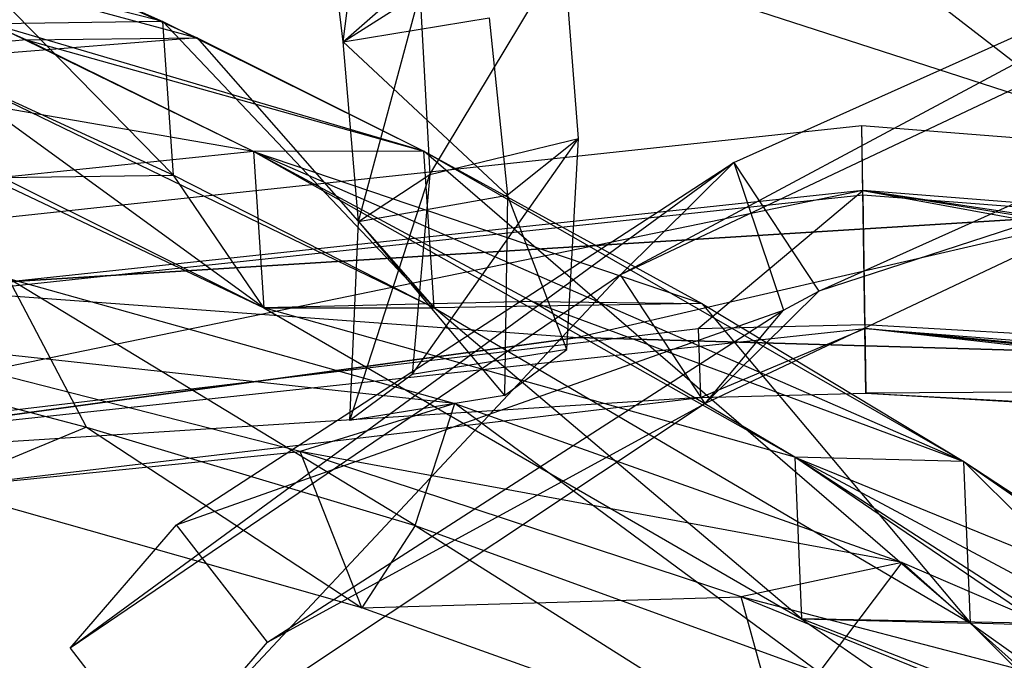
# Model space of a CAD drawing. Extents: x 5.4 to 34.8, y -14.7 to 14.7.
# Tile 222 of 251: x 18.5 to 20.2, y 12.3 to 13.4. Entities that reach past the tile are written whole.
import ezdxf

# ---------------------------------------------------------------- set-up
doc = ezdxf.new("R2010")
doc.units = 0
doc.header["$LTSCALE"] = 2.54
doc.layers.get('0').update_dxf_attribs({"color": 13, "linetype": 'CONTINUOUS'})

# ---------------------------------------------------------------- blocks, each defined once
blk = doc.blocks.new('BOHO_S_PM_7777_STL')
at = {"color": 0}
for p, q in [((19.0272, 13.3738, 3.2236), (19.1026, 13.9846, 4.2956)), ((19.0272, 13.3738, 3.2236), (19.1026, 13.9846, 4.2956)), ((19.0272, 13.3738, 3.2236), (18.9929, 13.651, 3.9392)), ((19.0272, 13.3738, 3.2236), (18.9929, 13.651, 3.9392)), ((20.7472, 13.6287, 4.9012), (19.5104, 12.9671, 3.1935)), ((20.7472, 13.6287, 4.9012), (19.5104, 12.9671, 3.1935)), ((19.7084, 13.1634, 3.3043), (20.7472, 13.6287, 4.9012)), ((19.7084, 13.1634, 3.3043), (20.7472, 13.6287, 4.9012)), ((18.7311, 13.1411, 13.9486), (18.2768, 13.6043, 13.2109)), ((18.2768, 13.6043, 13.2109), (18.7126, 13.4092, 13.8153)), ((18.7311, 13.1411, 13.9486), (18.2768, 13.6043, 13.2109)), ((18.2768, 13.6043, 13.2109), (18.7126, 13.4092, 13.8153)), ((18.2768, 13.6043, 13.2109), (18.7724, 13.3808, 13.8942)), ((18.2768, 13.6043, 13.2109), (18.7724, 13.3808, 13.8942)), ((18.7126, 13.4092, 13.8153), (17.9776, 13.5964, 13.2319)), ((18.7126, 13.4092, 13.8153), (17.9776, 13.5964, 13.2319)), ((18.4743, 13.377, 13.9285), (17.9776, 13.5964, 13.2319)), ((17.9776, 13.5964, 13.2319), (18.7724, 13.3808, 13.8942)), ((17.9776, 13.5964, 13.2319), (18.7724, 13.3808, 13.8942)), ((18.4743, 13.377, 13.9285), (17.9776, 13.5964, 13.2319)), ((19.9129, 13.5589, 13.3333), (20.3205, 13.2424, 13.8053)), ((19.9129, 13.5589, 13.3333), (20.3205, 13.2424, 13.8053)), ((19.1781, 13.1423, 2.2453), (19.4121, 13.5306, 3.1333)), ((19.1781, 13.1423, 2.2453), (19.4121, 13.5306, 3.1333)), ((19.4376, 13.2051, 2.4225), (19.4121, 13.5306, 3.1333)), ((19.4376, 13.2051, 2.4225), (19.4121, 13.5306, 3.1333)), ((19.0272, 13.3738, 3.2236), (19.1576, 13.4888, 2.9788)), ((19.0272, 13.3738, 3.2236), (19.1576, 13.4888, 2.9788)), ((19.0272, 13.3738, 3.2236), (19.1608, 13.4587, 2.9104)), ((19.0272, 13.3738, 3.2236), (19.1608, 13.4587, 2.9104)), ((19.0538, 13.06, 2.5329), (19.1608, 13.4587, 2.9104)), ((19.0538, 13.06, 2.5329), (19.1608, 13.4587, 2.9104)), ((19.1608, 13.4587, 2.9104), (19.1781, 13.1423, 2.2453)), ((19.1608, 13.4587, 2.9104), (19.1781, 13.1423, 2.2453)), ((20.5378, 13.4531, 4.7773), (19.5104, 12.9671, 3.1935)), ((20.5378, 13.4531, 4.7773), (19.5104, 12.9671, 3.1935)), ((20.3205, 13.2424, 13.8053), (19.6679, 13.4542, 13.1771)), ((20.3205, 13.2424, 13.8053), (19.6679, 13.4542, 13.1771)), ((19.0272, 13.3738, 3.2236), (19.2818, 13.4156, 3.3782)), ((19.0272, 13.3738, 3.2236), (19.2818, 13.4156, 3.3782)), ((19.2818, 13.4156, 3.3782), (19.3133, 13.1061, 2.6769)), ((19.2818, 13.4156, 3.3782), (19.3133, 13.1061, 2.6769)), ((18.7126, 13.4092, 13.8153), (18.4144, 13.4049, 13.8482)), ((18.7126, 13.4092, 13.8153), (18.4144, 13.4049, 13.8482)), ((18.8705, 13.1826, 14.4388), (18.4144, 13.4049, 13.8482)), ((19.1675, 13.1832, 14.3964), (18.4144, 13.4049, 13.8482)), ((18.8705, 13.1826, 14.4388), (18.4144, 13.4049, 13.8482)), ((19.1675, 13.1832, 14.3964), (18.4144, 13.4049, 13.8482)), ((19.1854, 12.9098, 14.5187), (18.7126, 13.4092, 13.8153)), ((18.7126, 13.4092, 13.8153), (19.1675, 13.1832, 14.3964)), ((19.1854, 12.9098, 14.5187), (18.7126, 13.4092, 13.8153)), ((18.7311, 13.1411, 13.9486), (18.7126, 13.4092, 13.8153)), ((18.7311, 13.1411, 13.9486), (18.7126, 13.4092, 13.8153)), ((18.7126, 13.4092, 13.8153), (19.1675, 13.1832, 14.3964)), ((18.7724, 13.3808, 13.8942), (18.2939, 13.342, 13.3555)), ((18.7724, 13.3808, 13.8942), (18.2939, 13.342, 13.3555)), ((18.4743, 13.377, 13.9285), (18.7724, 13.3808, 13.8942)), ((18.4743, 13.377, 13.9285), (18.7724, 13.3808, 13.8942)), ((18.7724, 13.3808, 13.8942), (19.1854, 12.9098, 14.5187)), ((18.7724, 13.3808, 13.8942), (19.1675, 13.1832, 14.3964)), ((18.7724, 13.3808, 13.8942), (19.1854, 12.9098, 14.5187)), ((18.7724, 13.3808, 13.8942), (19.1675, 13.1832, 14.3964)), ((18.4743, 13.377, 13.9285), (17.9947, 13.3341, 13.3765)), ((18.4743, 13.377, 13.9285), (17.9947, 13.3341, 13.3765)), ((18.8705, 13.1826, 14.4388), (18.4743, 13.377, 13.9285)), ((18.4743, 13.377, 13.9285), (19.1675, 13.1832, 14.3964)), ((18.4743, 13.377, 13.9285), (19.1675, 13.1832, 14.3964)), ((18.8705, 13.1826, 14.4388), (18.4743, 13.377, 13.9285)), ((19.0538, 13.06, 2.5329), (19.0272, 13.3738, 3.2236)), ((19.0272, 13.3738, 3.2236), (19.3133, 13.1061, 2.6769)), ((19.0272, 13.3738, 3.2236), (19.3133, 13.1061, 2.6769)), ((19.0538, 13.06, 2.5329), (19.0272, 13.3738, 3.2236)), ((17.9947, 13.3341, 13.3765), (18.8885, 12.9093, 14.5611)), ((18.8705, 13.1826, 14.4388), (17.9947, 13.3341, 13.3765)), ((18.8705, 13.1826, 14.4388), (17.9947, 13.3341, 13.3765)), ((17.9947, 13.3341, 13.3765), (18.8885, 12.9093, 14.5611)), ((18.2939, 13.342, 13.3555), (18.7311, 13.1411, 13.9486)), ((18.2939, 13.342, 13.3555), (18.7311, 13.1411, 13.9486)), ((19.1854, 12.9098, 14.5187), (18.2939, 13.342, 13.3555)), ((18.8885, 12.9093, 14.5611), (18.2939, 13.342, 13.3555)), ((19.1854, 12.9098, 14.5187), (18.2939, 13.342, 13.3555)), ((18.8885, 12.9093, 14.5611), (18.2939, 13.342, 13.3555)), ((19.8565, 12.9388, 3.4373), (20.7539, 13.3408, 4.8168)), ((19.8565, 12.9388, 3.4373), (20.7539, 13.3408, 4.8168)), ((19.9318, 13.2271, 2.1533), (17.5046, 12.967, 2.1533)), ((19.9318, 13.2271, 2.1533), (17.5046, 12.967, 2.1533)), ((19.9334, 13.1141, 2.3575), (19.9318, 13.2271, 2.1533)), ((22.3655, 13.0368, 2.1533), (19.9318, 13.2271, 2.1533)), ((19.9334, 13.1141, 2.3575), (19.9318, 13.2271, 2.1533)), ((19.9335, 13.1068, 1.9533), (19.9318, 13.2271, 2.1533)), ((22.3655, 13.0368, 2.1533), (19.9318, 13.2271, 2.1533)), ((19.9335, 13.1068, 1.9533), (19.9318, 13.2271, 2.1533)), ((19.1471, 12.793, 1.6015), (19.4376, 13.2051, 2.4225)), ((19.1471, 12.793, 1.6015), (19.4376, 13.2051, 2.4225)), ((19.1781, 13.1423, 2.2453), (19.4376, 13.2051, 2.4225)), ((19.1781, 13.1423, 2.2453), (19.4376, 13.2051, 2.4225)), ((19.4376, 13.2051, 2.4225), (19.3133, 13.1061, 2.6769)), ((19.4376, 13.2051, 2.4225), (19.3133, 13.1061, 2.6769)), ((19.4172, 12.837, 1.7243), (19.4376, 13.2051, 2.4225)), ((19.4172, 12.837, 1.7243), (19.4376, 13.2051, 2.4225)), ((18.8705, 13.1826, 14.4388), (18.4329, 13.1368, 13.9815)), ((18.8705, 13.1826, 14.4388), (18.4329, 13.1368, 13.9815)), ((19.1675, 13.1832, 14.3964), (18.8705, 13.1826, 14.4388)), ((19.1675, 13.1832, 14.3964), (18.8705, 13.1826, 14.4388)), ((19.1675, 13.1832, 14.3964), (18.8705, 13.1826, 14.4388)), ((19.1675, 13.1832, 14.3964), (18.8705, 13.1826, 14.4388)), ((19.8147, 12.6491, 15.5507), (18.8705, 13.1826, 14.4388)), ((18.8705, 13.1826, 14.4388), (18.8885, 12.9093, 14.5611)), ((18.8705, 13.1826, 14.4388), (18.8885, 12.9093, 14.5611)), ((20.1095, 12.6412, 15.4951), (18.8705, 13.1826, 14.4388)), ((19.8147, 12.6491, 15.5507), (18.8705, 13.1826, 14.4388)), ((20.1095, 12.6412, 15.4951), (18.8705, 13.1826, 14.4388)), ((18.8705, 13.1826, 14.4388), (18.8885, 12.9093, 14.5611)), ((19.3567, 12.9205, 15.0261), (18.8705, 13.1826, 14.4388)), ((18.8705, 13.1826, 14.4388), (18.8885, 12.9093, 14.5611)), ((18.8705, 13.1826, 14.4388), (19.6524, 12.9169, 14.9759)), ((18.8705, 13.1826, 14.4388), (19.6524, 12.9169, 14.9759)), ((19.3567, 12.9205, 15.0261), (18.8705, 13.1826, 14.4388)), ((20.1211, 12.3591, 15.5967), (19.1675, 13.1832, 14.3964)), ((19.1675, 13.1832, 14.3964), (20.1095, 12.6412, 15.4951)), ((20.1211, 12.3591, 15.5967), (19.1675, 13.1832, 14.3964)), ((19.1854, 12.9098, 14.5187), (19.1675, 13.1832, 14.3964)), ((19.1854, 12.9098, 14.5187), (19.1675, 13.1832, 14.3964)), ((19.1675, 13.1832, 14.3964), (20.1095, 12.6412, 15.4951)), ((19.1854, 12.9098, 14.5187), (19.1675, 13.1832, 14.3964)), ((19.1854, 12.9098, 14.5187), (19.1675, 13.1832, 14.3964)), ((19.1675, 13.1832, 14.3964), (19.6524, 12.9169, 14.9759)), ((19.1675, 13.1832, 14.3964), (19.6524, 12.9169, 14.9759)), ((19.7084, 13.1634, 3.3043), (18.5506, 12.3156, 1.6796)), ((19.7084, 13.1634, 3.3043), (18.5506, 12.3156, 1.6796)), ((18.7364, 12.5307, 1.7759), (19.7084, 13.1634, 3.3043)), ((18.7364, 12.5307, 1.7759), (19.7084, 13.1634, 3.3043)), ((19.7084, 13.1634, 3.3043), (19.5104, 12.9671, 3.1935)), ((19.7084, 13.1634, 3.3043), (19.5104, 12.9671, 3.1935)), ((20.5459, 13.1625, 4.6944), (19.6586, 12.7426, 3.3265)), ((20.5459, 13.1625, 4.6944), (19.6586, 12.7426, 3.3265)), ((19.7084, 13.1634, 3.3043), (19.795, 12.9055, 3.3417)), ((19.7084, 13.1634, 3.3043), (19.795, 12.9055, 3.3417)), ((19.7084, 13.1634, 3.3043), (19.8565, 12.9388, 3.4373)), ((19.7084, 13.1634, 3.3043), (19.8565, 12.9388, 3.4373)), ((20.5459, 13.1625, 4.6944), (19.8565, 12.9388, 3.4373)), ((20.5459, 13.1625, 4.6944), (19.8565, 12.9388, 3.4373)), ((18.4329, 13.1368, 13.9815), (18.7311, 13.1411, 13.9486)), ((18.4329, 13.1368, 13.9815), (18.7311, 13.1411, 13.9486)), ((18.8885, 12.9093, 14.5611), (18.7311, 13.1411, 13.9486)), ((18.7311, 13.1411, 13.9486), (19.1854, 12.9098, 14.5187)), ((18.8885, 12.9093, 14.5611), (18.7311, 13.1411, 13.9486)), ((18.7311, 13.1411, 13.9486), (19.1854, 12.9098, 14.5187)), ((19.0384, 12.7127, 1.8693), (19.1781, 13.1423, 2.2453)), ((19.0384, 12.7127, 1.8693), (19.1781, 13.1423, 2.2453)), ((19.0538, 13.06, 2.5329), (19.1781, 13.1423, 2.2453)), ((19.0538, 13.06, 2.5329), (19.1781, 13.1423, 2.2453)), ((19.1781, 13.1423, 2.2453), (19.1471, 12.793, 1.6015)), ((19.1781, 13.1423, 2.2453), (19.1471, 12.793, 1.6015)), ((18.4329, 13.1368, 13.9815), (18.8885, 12.9093, 14.5611)), ((18.4329, 13.1368, 13.9815), (18.8885, 12.9093, 14.5611)), ((19.9334, 13.1141, 2.3575), (17.5269, 12.8562, 2.3575)), ((19.9334, 13.1141, 2.3575), (17.5269, 12.8562, 2.3575)), ((17.5284, 12.849, 1.9533), (19.9335, 13.1068, 1.9533)), ((17.5284, 12.849, 1.9533), (19.9335, 13.1068, 1.9533)), ((19.9334, 13.1141, 2.3575), (17.5731, 12.6274, 2.3618)), ((19.9334, 13.1141, 2.3575), (17.5731, 12.6274, 2.3618)), ((19.0538, 13.06, 2.5329), (19.3133, 13.1061, 2.6769)), ((19.0538, 13.06, 2.5329), (19.3133, 13.1061, 2.6769)), ((19.3133, 13.1061, 2.6769), (19.3086, 12.7567, 1.9921)), ((19.3133, 13.1061, 2.6769), (19.3086, 12.7567, 1.9921)), ((19.4172, 12.837, 1.7243), (19.3133, 13.1061, 2.6769)), ((19.4172, 12.837, 1.7243), (19.3133, 13.1061, 2.6769)), ((19.6461, 12.8733, 2.3618), (19.9334, 13.1141, 2.3575)), ((19.6461, 12.8733, 2.3618), (19.9334, 13.1141, 2.3575)), ((21.8364, 12.8053, 2.3611), (19.9334, 13.1141, 2.3575)), ((19.9334, 13.1141, 2.3575), (21.7963, 12.7728, 2.3618)), ((21.8364, 12.8053, 2.3611), (19.9334, 13.1141, 2.3575)), ((21.8853, 12.8225, 2.3606), (19.9334, 13.1141, 2.3575)), ((21.8853, 12.8225, 2.3606), (19.9334, 13.1141, 2.3575)), ((22.3464, 12.9255, 2.3575), (19.9334, 13.1141, 2.3575)), ((19.9368, 12.8807, 2.3618), (19.9334, 13.1141, 2.3575)), ((19.9368, 12.8807, 2.3618), (19.9334, 13.1141, 2.3575)), ((19.9334, 13.1141, 2.3575), (21.7963, 12.7728, 2.3618)), ((22.3464, 12.9255, 2.3575), (19.9334, 13.1141, 2.3575)), ((19.9335, 13.1068, 1.9533), (19.9369, 12.8734, 1.9575)), ((19.9335, 13.1068, 1.9533), (19.9369, 12.8734, 1.9575)), ((19.9335, 13.1068, 1.9533), (22.3451, 12.9182, 1.9533)), ((19.9335, 13.1068, 1.9533), (22.3451, 12.9182, 1.9533)), ((20.3677, 13.0739, 15.0829), (18.2673, 12.944, 15.0829)), ((18.2673, 12.944, 14.8829), (20.3677, 13.0739, 14.8829)), ((18.2673, 12.944, 14.8829), (20.3677, 13.0739, 14.8829)), ((18.2673, 12.944, 14.8829), (20.3677, 13.0739, 15.0829)), ((18.2673, 12.944, 14.8829), (20.3677, 13.0739, 15.0829)), ((20.3677, 13.0739, 15.0829), (18.2673, 12.944, 15.0829)), ((20.3677, 13.0739, 15.0829), (19.4362, 12.858, 15.0829)), ((20.3677, 13.0739, 15.0829), (19.4362, 12.858, 15.0829)), ((20.3677, 13.0739, 14.8829), (19.4362, 12.858, 14.8829)), ((20.3677, 13.0739, 14.8829), (19.4362, 12.858, 14.8829)), ((19.0384, 12.7127, 1.8693), (19.0538, 13.06, 2.5329)), ((19.0384, 12.7127, 1.8693), (19.0538, 13.06, 2.5329)), ((19.0538, 13.06, 2.5329), (19.3086, 12.7567, 1.9921)), ((19.0538, 13.06, 2.5329), (19.3086, 12.7567, 1.9921)), ((19.5104, 12.9671, 3.1935), (18.5506, 12.3156, 1.6796)), ((19.5104, 12.9671, 3.1935), (18.5506, 12.3156, 1.6796)), ((18.7091, 12.1109, 1.8312), (19.5104, 12.9671, 3.1935)), ((18.7091, 12.1109, 1.8312), (19.5104, 12.9671, 3.1935)), ((19.6586, 12.7426, 3.3265), (19.5104, 12.9671, 3.1935)), ((19.6586, 12.7426, 3.3265), (19.5104, 12.9671, 3.1935)), ((19.1524, 12.5295, 15.5171), (18.4432, 12.9607, 15.165)), ((18.4432, 12.9607, 15.165), (19.2217, 12.7426, 15.7051)), ((19.1524, 12.5295, 15.5171), (18.4432, 12.9607, 15.165)), ((18.5792, 12.7012, 15.1004), (18.4432, 12.9607, 15.165)), ((18.5792, 12.7012, 15.1004), (18.4432, 12.9607, 15.165)), ((18.4432, 12.9607, 15.165), (19.2217, 12.7426, 15.7051)), ((18.2673, 12.944, 15.0829), (19.4362, 12.858, 15.0829)), ((18.2673, 12.944, 15.0829), (19.4362, 12.858, 15.0829)), ((18.2673, 12.944, 14.8829), (19.4362, 12.858, 14.8829)), ((18.2673, 12.944, 14.8829), (19.4362, 12.858, 14.8829)), ((19.6586, 12.7426, 3.3265), (19.8565, 12.9388, 3.4373)), ((19.6586, 12.7426, 3.3265), (19.8565, 12.9388, 3.4373)), ((19.795, 12.9055, 3.3417), (19.8565, 12.9388, 3.4373)), ((19.795, 12.9055, 3.3417), (19.8565, 12.9388, 3.4373)), ((19.3567, 12.9205, 15.0261), (18.8885, 12.9093, 14.5611)), ((19.3567, 12.9205, 15.0261), (18.8885, 12.9093, 14.5611)), ((19.6524, 12.9169, 14.9759), (19.1854, 12.9098, 14.5187)), ((19.6524, 12.9169, 14.9759), (19.1854, 12.9098, 14.5187)), ((19.8147, 12.6491, 15.5507), (19.3567, 12.9205, 15.0261)), ((19.3567, 12.9205, 15.0261), (19.6524, 12.9169, 14.9759)), ((19.3567, 12.9205, 15.0261), (19.6524, 12.9169, 14.9759)), ((19.3567, 12.9205, 15.0261), (20.1095, 12.6412, 15.4951)), ((19.3567, 12.9205, 15.0261), (20.1095, 12.6412, 15.4951)), ((19.8147, 12.6491, 15.5507), (19.3567, 12.9205, 15.0261)), ((19.6524, 12.9169, 14.9759), (20.1211, 12.3591, 15.5967)), ((19.6524, 12.9169, 14.9759), (20.1095, 12.6412, 15.4951)), ((19.6524, 12.9169, 14.9759), (20.1211, 12.3591, 15.5967)), ((19.6524, 12.9169, 14.9759), (20.1095, 12.6412, 15.4951)), ((18.7364, 12.5307, 1.7759), (19.795, 12.9055, 3.3417)), ((18.7364, 12.5307, 1.7759), (19.795, 12.9055, 3.3417)), ((18.8885, 12.9093, 14.5611), (19.1854, 12.9098, 14.5187)), ((18.8885, 12.9093, 14.5611), (19.1854, 12.9098, 14.5187)), ((18.8885, 12.9093, 14.5611), (19.1854, 12.9098, 14.5187)), ((19.8147, 12.6491, 15.5507), (18.8885, 12.9093, 14.5611)), ((18.8885, 12.9093, 14.5611), (19.8264, 12.367, 15.6523)), ((19.8147, 12.6491, 15.5507), (18.8885, 12.9093, 14.5611)), ((18.8885, 12.9093, 14.5611), (19.8264, 12.367, 15.6523)), ((19.8147, 12.6491, 15.5507), (18.8885, 12.9093, 14.5611)), ((18.8949, 12.3259, 1.9274), (19.795, 12.9055, 3.3417)), ((18.8949, 12.3259, 1.9274), (19.795, 12.9055, 3.3417)), ((19.8264, 12.367, 15.6523), (19.1854, 12.9098, 14.5187)), ((19.1854, 12.9098, 14.5187), (20.1211, 12.3591, 15.5967)), ((19.8264, 12.367, 15.6523), (19.1854, 12.9098, 14.5187)), ((19.1854, 12.9098, 14.5187), (20.1211, 12.3591, 15.5967)), ((19.1854, 12.9098, 14.5187), (20.1211, 12.3591, 15.5967)), ((19.6586, 12.7426, 3.3265), (19.795, 12.9055, 3.3417)), ((19.6586, 12.7426, 3.3265), (19.795, 12.9055, 3.3417)), ((19.6461, 12.8733, 2.3618), (19.9368, 12.8807, 2.3618)), ((19.6461, 12.8733, 2.3618), (19.9368, 12.8807, 2.3618)), ((19.9368, 12.8807, 2.3618), (21.7963, 12.7728, 2.3618)), ((19.9368, 12.8807, 2.3618), (21.7963, 12.7728, 2.3618)), ((19.9368, 12.8807, 2.3618), (19.9385, 12.7604, 2.1618)), ((19.9368, 12.8807, 2.3618), (19.9385, 12.7604, 2.1618)), ((17.5731, 12.6274, 2.3618), (19.6461, 12.8733, 2.3618)), ((17.5731, 12.6274, 2.3618), (19.6461, 12.8733, 2.3618)), ((17.5746, 12.6202, 1.9575), (19.9369, 12.8734, 1.9575)), ((17.5746, 12.6202, 1.9575), (19.9369, 12.8734, 1.9575)), ((19.6461, 12.8733, 2.3618), (19.6505, 12.753, 2.1618)), ((19.6461, 12.8733, 2.3618), (19.6505, 12.753, 2.1618)), ((19.6505, 12.753, 2.1618), (19.9369, 12.8734, 1.9575)), ((19.6505, 12.753, 2.1618), (19.9369, 12.8734, 1.9575)), ((21.8825, 12.6903, 2.0711), (19.9369, 12.8734, 1.9575)), ((19.9369, 12.8734, 1.9575), (22.3055, 12.6882, 1.9575)), ((21.8431, 12.6886, 2.0839), (19.9369, 12.8734, 1.9575)), ((21.8825, 12.6903, 2.0711), (19.9369, 12.8734, 1.9575)), ((21.8431, 12.6886, 2.0839), (19.9369, 12.8734, 1.9575)), ((21.8072, 12.6802, 2.1076), (19.9369, 12.8734, 1.9575)), ((21.8072, 12.6802, 2.1076), (19.9369, 12.8734, 1.9575)), ((21.7757, 12.6643, 2.1434), (19.9369, 12.8734, 1.9575)), ((19.9385, 12.7604, 2.1618), (19.9369, 12.8734, 1.9575)), ((21.7757, 12.6643, 2.1434), (19.9369, 12.8734, 1.9575)), ((19.9385, 12.7604, 2.1618), (19.9369, 12.8734, 1.9575)), ((19.9369, 12.8734, 1.9575), (22.3055, 12.6882, 1.9575)), ((17.3292, 12.5697, 15.0829), (19.4362, 12.858, 15.0829)), ((19.4362, 12.858, 15.0829), (17.3292, 12.5697, 14.8829)), ((17.3292, 12.5697, 14.8829), (19.4362, 12.858, 14.8829)), ((19.4362, 12.858, 15.0829), (17.3292, 12.5697, 14.8829)), ((17.3292, 12.5697, 15.0829), (19.4362, 12.858, 15.0829)), ((17.3292, 12.5697, 14.8829), (19.4362, 12.858, 14.8829)), ((18.9517, 12.6588, 15.605), (18.1867, 12.8547, 15.0511)), ((19.2217, 12.7426, 15.7051), (18.1867, 12.8547, 15.0511)), ((18.9517, 12.6588, 15.605), (18.1867, 12.8547, 15.0511)), ((19.2217, 12.7426, 15.7051), (18.1867, 12.8547, 15.0511)), ((19.4362, 12.858, 15.0829), (21.5619, 12.7955, 15.0829)), ((21.5619, 12.7955, 15.0829), (19.4362, 12.858, 14.8829)), ((19.4362, 12.858, 14.8829), (21.5619, 12.7955, 14.8829)), ((21.5619, 12.7955, 15.0829), (19.4362, 12.858, 14.8829)), ((19.4362, 12.858, 15.0829), (21.5619, 12.7955, 15.0829)), ((19.4362, 12.858, 15.0829), (19.4362, 12.858, 14.8829)), ((19.4362, 12.858, 15.0829), (19.4362, 12.858, 14.8829)), ((19.4362, 12.858, 14.8829), (21.5619, 12.7955, 14.8829)), ((19.4172, 12.837, 1.7243), (19.1471, 12.793, 1.6015)), ((19.4172, 12.837, 1.7243), (19.1471, 12.793, 1.6015)), ((19.3086, 12.7567, 1.9921), (19.4172, 12.837, 1.7243)), ((19.3086, 12.7567, 1.9921), (19.4172, 12.837, 1.7243)), ((19.1471, 12.793, 1.6015), (19.0384, 12.7127, 1.8693)), ((19.1471, 12.793, 1.6015), (19.0384, 12.7127, 1.8693)), ((19.6505, 12.753, 2.1618), (19.9385, 12.7604, 2.1618)), ((19.6505, 12.753, 2.1618), (19.9385, 12.7604, 2.1618)), ((21.7963, 12.7728, 2.3618), (19.9385, 12.7604, 2.1618)), ((21.7963, 12.7728, 2.3618), (19.9385, 12.7604, 2.1618)), ((19.9385, 12.7604, 2.1618), (21.7651, 12.6555, 2.1618)), ((19.9385, 12.7604, 2.1618), (21.7651, 12.6555, 2.1618)), ((19.9385, 12.7604, 2.1618), (21.7757, 12.6643, 2.1434)), ((19.9385, 12.7604, 2.1618), (21.7757, 12.6643, 2.1434)), ((19.6505, 12.753, 2.1618), (17.5746, 12.6202, 1.9575)), ((19.6505, 12.753, 2.1618), (17.5746, 12.6202, 1.9575)), ((17.5969, 12.5094, 2.1618), (19.6505, 12.753, 2.1618)), ((17.5969, 12.5094, 2.1618), (19.6505, 12.753, 2.1618)), ((19.3086, 12.7567, 1.9921), (19.0384, 12.7127, 1.8693)), ((19.3086, 12.7567, 1.9921), (19.0384, 12.7127, 1.8693)), ((18.4492, 12.7356, 15.0037), (18.5792, 12.7012, 15.1004)), ((18.4492, 12.7356, 15.0037), (18.5792, 12.7012, 15.1004)), ((19.6586, 12.7426, 3.3265), (18.7091, 12.1109, 1.8312)), ((19.6586, 12.7426, 3.3265), (18.7091, 12.1109, 1.8312)), ((18.8949, 12.3259, 1.9274), (19.6586, 12.7426, 3.3265)), ((18.8949, 12.3259, 1.9274), (19.6586, 12.7426, 3.3265)), ((19.2217, 12.7426, 15.7051), (18.9517, 12.6588, 15.605)), ((19.2217, 12.7426, 15.7051), (18.9517, 12.6588, 15.605)), ((19.1524, 12.5295, 15.5171), (19.2217, 12.7426, 15.7051)), ((19.1524, 12.5295, 15.5171), (19.2217, 12.7426, 15.7051)), ((19.8573, 12.2731, 16.0113), (19.2217, 12.7426, 15.7051)), ((19.2217, 12.7426, 15.7051), (20.002, 12.4653, 16.2209)), ((19.8573, 12.2731, 16.0113), (19.2217, 12.7426, 15.7051)), ((19.2217, 12.7426, 15.7051), (20.002, 12.4653, 16.2209)), ((18.5792, 12.7012, 15.1004), (18.3227, 12.5952, 14.9865)), ((18.5792, 12.7012, 15.1004), (18.3227, 12.5952, 14.9865)), ((18.5792, 12.7012, 15.1004), (19.0595, 12.3859, 15.5429)), ((18.5792, 12.7012, 15.1004), (19.0595, 12.3859, 15.5429)), ((18.5792, 12.7012, 15.1004), (19.1524, 12.5295, 15.5171)), ((18.5792, 12.7012, 15.1004), (19.1524, 12.5295, 15.5171)), ((18.3227, 12.5952, 14.9865), (18.9517, 12.6588, 15.605)), ((18.3227, 12.5952, 14.9865), (18.9517, 12.6588, 15.605)), ((19.0595, 12.3859, 15.5429), (18.9517, 12.6588, 15.605)), ((19.0595, 12.3859, 15.5429), (18.9517, 12.6588, 15.605)), ((19.721, 12.4051, 16.135), (18.9517, 12.6588, 15.605)), ((20.002, 12.4653, 16.2209), (18.9517, 12.6588, 15.605)), ((19.721, 12.4051, 16.135), (18.9517, 12.6588, 15.605)), ((20.002, 12.4653, 16.2209), (18.9517, 12.6588, 15.605)), ((20.7676, 12.0005, 16.5879), (19.8147, 12.6491, 15.5507)), ((19.8147, 12.6491, 15.5507), (19.8264, 12.367, 15.6523)), ((19.8147, 12.6491, 15.5507), (19.8264, 12.367, 15.6523)), ((21.0606, 11.9822, 16.5262), (19.8147, 12.6491, 15.5507)), ((20.7676, 12.0005, 16.5879), (19.8147, 12.6491, 15.5507)), ((21.0606, 11.9822, 16.5262), (19.8147, 12.6491, 15.5507)), ((20.1095, 12.6412, 15.4951), (19.8147, 12.6491, 15.5507)), ((20.1095, 12.6412, 15.4951), (19.8147, 12.6491, 15.5507)), ((20.2643, 12.358, 16.0467), (19.8147, 12.6491, 15.5507)), ((19.8147, 12.6491, 15.5507), (19.8264, 12.367, 15.6523)), ((20.1095, 12.6412, 15.4951), (19.8147, 12.6491, 15.5507)), ((20.1095, 12.6412, 15.4951), (19.8147, 12.6491, 15.5507)), ((19.8147, 12.6491, 15.5507), (20.5582, 12.3455, 15.9873)), ((19.8147, 12.6491, 15.5507), (20.5582, 12.3455, 15.9873)), ((20.2643, 12.358, 16.0467), (19.8147, 12.6491, 15.5507)), ((21.06, 11.6938, 16.6091), (20.1095, 12.6412, 15.4951)), ((20.1095, 12.6412, 15.4951), (21.0606, 11.9822, 16.5262)), ((21.06, 11.6938, 16.6091), (20.1095, 12.6412, 15.4951)), ((20.1211, 12.3591, 15.5967), (20.1095, 12.6412, 15.4951)), ((20.1211, 12.3591, 15.5967), (20.1095, 12.6412, 15.4951)), ((20.1095, 12.6412, 15.4951), (21.0606, 11.9822, 16.5262)), ((20.1211, 12.3591, 15.5967), (20.1095, 12.6412, 15.4951)), ((20.1211, 12.3591, 15.5967), (20.1095, 12.6412, 15.4951)), ((20.1095, 12.6412, 15.4951), (20.5582, 12.3455, 15.9873)), ((20.1095, 12.6412, 15.4951), (20.5582, 12.3455, 15.9873)), ((19.0595, 12.3859, 15.5429), (18.3227, 12.5952, 14.9865)), ((19.0595, 12.3859, 15.5429), (18.3227, 12.5952, 14.9865)), ((18.5506, 12.3156, 1.6796), (18.7364, 12.5307, 1.7759)), ((18.5506, 12.3156, 1.6796), (18.7364, 12.5307, 1.7759)), ((18.8949, 12.3259, 1.9274), (18.7364, 12.5307, 1.7759)), ((18.8949, 12.3259, 1.9274), (18.7364, 12.5307, 1.7759)), ((19.1524, 12.5295, 15.5171), (19.0595, 12.3859, 15.5429)), ((19.1524, 12.5295, 15.5171), (19.0595, 12.3859, 15.5429)), ((19.1524, 12.5295, 15.5171), (19.7993, 12.1213, 16.0784)), ((19.1524, 12.5295, 15.5171), (19.7993, 12.1213, 16.0784)), ((19.1524, 12.5295, 15.5171), (19.8573, 12.2731, 16.0113)), ((19.1524, 12.5295, 15.5171), (19.8573, 12.2731, 16.0113)), ((20.002, 12.4653, 16.2209), (19.721, 12.4051, 16.135)), ((20.002, 12.4653, 16.2209), (19.721, 12.4051, 16.135)), ((19.8573, 12.2731, 16.0113), (20.002, 12.4653, 16.2209)), ((19.8573, 12.2731, 16.0113), (20.002, 12.4653, 16.2209)), ((20.5582, 11.9675, 16.4879), (20.002, 12.4653, 16.2209)), ((20.002, 12.4653, 16.2209), (20.7763, 12.1296, 16.7149)), ((20.5582, 11.9675, 16.4879), (20.002, 12.4653, 16.2209)), ((20.002, 12.4653, 16.2209), (20.7763, 12.1296, 16.7149)), ((19.0595, 12.3859, 15.5429), (19.721, 12.4051, 16.135)), ((19.0595, 12.3859, 15.5429), (19.721, 12.4051, 16.135)), ((19.7993, 12.1213, 16.0784), (19.721, 12.4051, 16.135)), ((19.7993, 12.1213, 16.0784), (19.721, 12.4051, 16.135)), ((20.4873, 12.0943, 16.6431), (19.721, 12.4051, 16.135)), ((20.7763, 12.1296, 16.7149), (19.721, 12.4051, 16.135)), ((20.4873, 12.0943, 16.6431), (19.721, 12.4051, 16.135)), ((20.7763, 12.1296, 16.7149), (19.721, 12.4051, 16.135)), ((19.7993, 12.1213, 16.0784), (19.0595, 12.3859, 15.5429)), ((19.7993, 12.1213, 16.0784), (19.0595, 12.3859, 15.5429)), ((20.7676, 12.0005, 16.5879), (19.8264, 12.367, 15.6523)), ((19.8264, 12.367, 15.6523), (20.767, 11.7122, 16.6708)), ((20.7676, 12.0005, 16.5879), (19.8264, 12.367, 15.6523)), ((19.8264, 12.367, 15.6523), (20.767, 11.7122, 16.6708)), ((19.8264, 12.367, 15.6523), (20.1211, 12.3591, 15.5967)), ((19.8264, 12.367, 15.6523), (20.1211, 12.3591, 15.5967)), ((20.2643, 12.358, 16.0467), (19.8264, 12.367, 15.6523)), ((20.7676, 12.0005, 16.5879), (19.8264, 12.367, 15.6523)), ((20.2643, 12.358, 16.0467), (19.8264, 12.367, 15.6523)), ((20.767, 11.7122, 16.6708), (20.1211, 12.3591, 15.5967)), ((20.1211, 12.3591, 15.5967), (21.06, 11.6938, 16.6091)), ((20.767, 11.7122, 16.6708), (20.1211, 12.3591, 15.5967)), ((20.1211, 12.3591, 15.5967), (21.06, 11.6938, 16.6091)), ((20.5582, 12.3455, 15.9873), (20.1211, 12.3591, 15.5967)), ((20.5582, 12.3455, 15.9873), (20.1211, 12.3591, 15.5967)), ((20.1211, 12.3591, 15.5967), (21.06, 11.6938, 16.6091)), ((18.5506, 12.3156, 1.6796), (18.7091, 12.1109, 1.8312)), ((18.5506, 12.3156, 1.6796), (18.7091, 12.1109, 1.8312)), ((18.7091, 12.1109, 1.8312), (18.8949, 12.3259, 1.9274)), ((18.7091, 12.1109, 1.8312), (18.8949, 12.3259, 1.9274))]:
    blk.add_line(p, q, dxfattribs=at)

msp = doc.modelspace()

# ---------------------------------------------------------------- block references
at = {"color": 0}
msp.add_blockref('BOHO_S_PM_7777_STL', (0, 0), dxfattribs=at)

doc.saveas('drawing.dxf')
